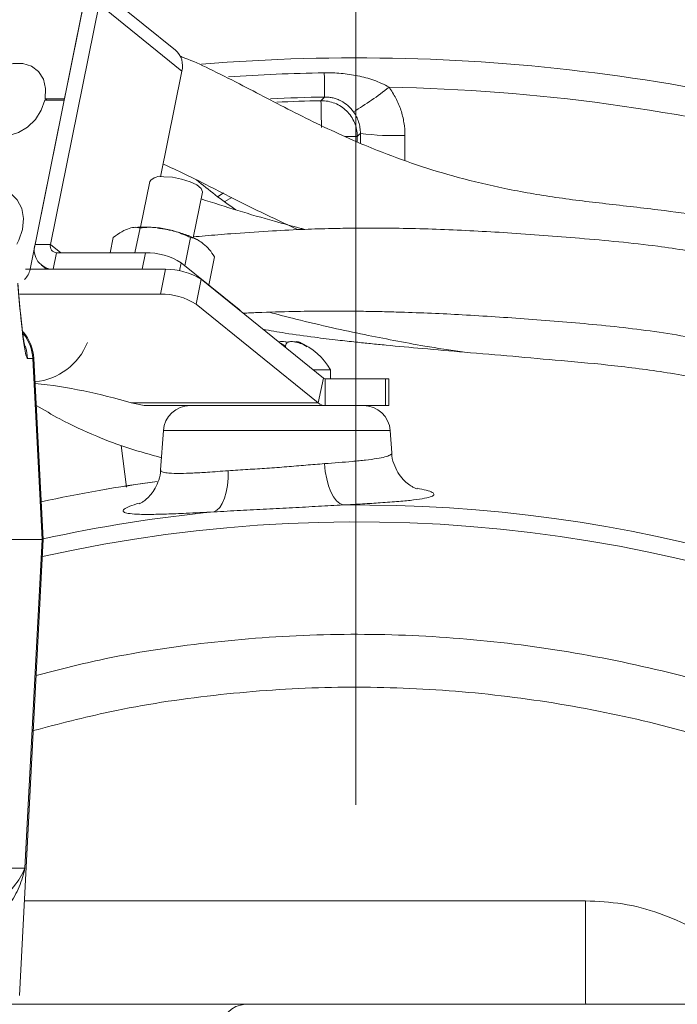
# Model space of a CAD drawing. Header units: millimetres. Extents: x 0 to 8410, y 0 to 5940.
# Tile 29 of 256: x 2121 to 2195, y 1340 to 1450. Entities that reach past the tile are written whole.
import ezdxf

# ---------------------------------------------------------------- set-up
doc = ezdxf.new("R2010")
doc.units = ezdxf.units.MM
doc.header["$LTSCALE"] = 10
doc.linetypes.add('CENTERX2', pattern=[20.32, 12.7, -2.54, 2.54, -2.54])
doc.styles.add('SLDTEXTSTYLE0', font='TXT', dxfattribs={"width": 0.605})
doc.dimstyles.new('SLDDIMSTYLE0', dxfattribs={"dimtxt": 50, "dimasz": 50, "dimexe": 0, "dimexo": 0.0625, "dimgap": 12.5, "dimtad": 1, "dimtoh": 1, "dimdec": 1, "dimrnd": 1e-09, "dimzin": 12, "dimdsep": 46, "dimtxsty": 'SLDTEXTSTYLE0', "dimsah": 1, "dimcen": 0.09, "dimadec": 0, "dimazin": 0, "dimtfac": 1, "dimtofl": 0, "dimtmove": 0, "dimatfit": 3, "dimfxl": 1, "dimfrac": 2, "dimtolj": 1, "dimtzin": 12, "dimarcsym": 0})

# ---------------------------------------------------------------- blocks, each defined once
blk = doc.blocks.new('*D45')
at = {"color": 7, "linetype": 'Continuous', "lineweight": 0}
for p, q in [((2158.71, 1488.85), (2158.71, 1614.71)), ((2378.71, 1370.51), (2378.71, 1614.71)), ((2378.71, 1599.71), (2158.71, 1599.71))]:
    blk.add_line(p, q, dxfattribs=at)
for points in [[(2158.71, 1599.71), (2208.71, 1592.21), (2208.71, 1607.21)], [(2378.71, 1599.71), (2328.71, 1607.21), (2328.71, 1592.21)]]:
    blk.add_solid(points, dxfattribs=at)
at = {"color": 7, "linetype": 'Continuous', "lineweight": 0, "insert": (2211.42, 1664.16), "char_height": 50, "attachment_point": 1, "style": 'SLDTEXTSTYLE0'}
blk.add_mtext('220', dxfattribs=at)

msp = doc.modelspace()

# ---------------------------------------------------------------- linework, layer by layer
at = {"color": 7, "linetype": 'CENTERX2', "lineweight": 0}
msp.add_line((2158.705367, 1488.853734), (2158.705367, 976.174264), dxfattribs=at)
at = {"color": 7, "linetype": 'Continuous', "lineweight": 0}
for p, q in [((2138.506333, 1446.280201), (2129.234495, 1453.772326)), ((2128.402303, 1452.366104), (2126.077636, 1440.858593)), ((2122.783205, 1424.550583), (2128.215001, 1451.438924)), ((2124.515257, 1424.550583), (2129.94705, 1451.438924)), ((2136.828935, 1432.116096), (2139.21889, 1443.946784)), ((2126.040174, 1440.673148), (2122.221294, 1421.769028)), ((2126.040174, 1440.673148), (2123.874127, 1440.673148)), ((2126.077636, 1440.858593), (2123.911588, 1440.858593)), ((2123.911588, 1440.858593), (2124.141073, 1440.673148)), ((2135.632128, 1431.597581), (2134.596142, 1426.469271)), ((2140.480059, 1425.294658), (2141.513324, 1430.409496)), ((2143.86425, 1430.315798), (2143.260908, 1429.90682)), ((2134.529746, 1426.402261), (2133.96838, 1423.623403)), ((2131.537894, 1425.320869), (2131.194983, 1423.623403)), ((2140.198148, 1425.320869), (2139.559998, 1422.161912)), ((2135.15327, 1423.623403), (2125.193978, 1423.623403)), ((2139.142121, 1422.499587), (2145.632408, 1417.255094)), ((2142.874696, 1423.15807), (2142.236548, 1419.999128)), ((2121.702957, 1421.769028), (2137.376739, 1421.769028)), ((2123.49576, 1422.21718), (2124.050352, 1421.769028)), ((2134.778662, 1421.769028), (2124.819371, 1421.769028)), ((2141.365592, 1420.645212), (2155.050841, 1409.586822)), ((2121.091197, 1418.987488), (2136.81483, 1418.987488)), ((2140.80368, 1417.863657), (2154.488931, 1406.805267)), ((2123.705367, 1391.513993), (2122.643499, 1411.775683)), ((2155.837907, 1410.514002), (2153.90341, 1410.514002)), ((2155.837907, 1409.514), (2155.837907, 1410.514002)), ((2155.238144, 1409.514), (2161.998162, 1409.514)), ((2161.998162, 1409.514), (2162.400085, 1409.514)), ((2162.400085, 1406.513994), (2162.400085, 1409.514)), ((2134.981143, 1406.513994), (2133.554122, 1406.805267)), ((2140.355344, 1406.513994), (2134.981143, 1406.513994)), ((2140.355344, 1406.513994), (2152.800437, 1406.513994)), ((2155.238144, 1406.513994), (2152.800437, 1406.513994)), ((2155.238144, 1406.513994), (2161.998162, 1406.513994)), ((2161.998162, 1406.513994), (2162.400085, 1406.513994)), ((2137.142761, 1403.723275), (2136.835077, 1399.323185)), ((2162.708105, 1401.219924), (2162.533054, 1403.723275)), ((2110.988549, 1391.513993), (2123.577214, 1391.513993)), ((2121.032572, 1340.514002), (2123.705367, 1391.513993)), ((2123.577214, 1391.513993), (2123.705367, 1391.513993)), ((2110.219928, 1339.514), (2146.314442, 1339.514)), ((2146.314442, 1339.514), (2151.148773, 1339.514)), ((2151.148773, 1339.514), (2198.408461, 1339.514))]:
    msp.add_line(p, q, dxfattribs=at)
at = {"color": 8, "linetype": 'Continuous', "lineweight": 0}
for p, q in [((2129.94705, 1451.438924), (2139.21889, 1443.946784)), ((2159.192702, 1435.870593), (2159.194976, 1436.979046)), ((2157.485594, 1436.632251), (2158.854362, 1436.632251)), ((2158.854362, 1436.632251), (2158.854362, 1436.01193)), ((2164.181669, 1436.738362), (2164.175134, 1433.944499)), ((2122.783205, 1424.550583), (2124.515257, 1424.550583)), ((2124.515257, 1424.550583), (2125.662687, 1423.623403)), ((2125.193978, 1423.623403), (2124.819371, 1421.769028)), ((2134.778662, 1421.769028), (2135.15327, 1423.623403)), ((2139.142121, 1422.499587), (2138.960232, 1421.599199)), ((2137.376739, 1421.769028), (2136.81483, 1418.987488)), ((2141.365592, 1420.645212), (2140.80368, 1417.863657)), ((2145.62239, 1417.205503), (2145.632408, 1417.255094)), ((2122.516314, 1411.775683), (2121.949258, 1411.775683)), ((2122.516314, 1411.775683), (2123.577214, 1391.513993)), ((2122.643499, 1411.775683), (2122.516314, 1411.775683)), ((2155.050841, 1409.586822), (2154.488931, 1406.805267)), ((2155.238144, 1409.514), (2155.238144, 1406.513994)), ((2161.998162, 1409.514), (2161.998162, 1406.513994)), ((2154.488931, 1406.805267), (2133.554122, 1406.805267)), ((2162.533054, 1403.723275), (2137.142761, 1403.723275)), ((2133.012884, 1397.371848), (2132.429995, 1402.063077)), ((2123.577214, 1391.513993), (2121.652378, 1354.752322)), ((2115.71893, 1354.752322), (2121.652378, 1354.752322)), ((2121.587108, 1351.095205), (2184.392252, 1351.095205))]:
    msp.add_line(p, q, dxfattribs=at)
at = {"color": 7, "linetype": 'Continuous', "lineweight": 0, "flags": 128}
for points in [[(2116.93628, 1437.716161), (2116.418781, 1438.594421), (2116.192995, 1439.645549), (2116.2769, 1440.78586), (2116.663816, 1441.924577), (2117.322939, 1442.971041), (2118.201806, 1443.841984), (2119.230452, 1444.468041), (2120.326987, 1444.799384), (2121.404129, 1444.80965), (2122.376128, 1444.498008), (2123.16561, 1443.889265), (2123.709726, 1443.031897), (2123.965162, 1441.994136), (2123.911588, 1440.858593)], [(2123.874127, 1440.673148), (2123.477499, 1439.554965), (2122.819065, 1438.530182), (2121.949612, 1437.67785), (2120.93621, 1437.063699), (2119.857019, 1436.735114), (2118.795286, 1436.717441), (2117.832902, 1437.012037), (2117.044105, 1437.596177)], [(2137.181951, 1432.127362), (2138.15442, 1432.059591), (2139.177342, 1431.864445), (2140.127339, 1431.565454), (2140.889826, 1431.198691), (2141.372838, 1430.8084), (2141.518115, 1430.441638), (2141.513324, 1430.409496)], [(2118.98782, 1430.745279), (2119.036521, 1430.732613), (2120.018012, 1430.289512), (2120.790525, 1429.555227), (2121.2975, 1428.583538), (2121.501825, 1427.445551), (2121.388535, 1426.224594), (2120.965927, 1425.010045), (2120.733685, 1424.575155)], [(2144.810017, 1429.795702), (2144.273122, 1429.511552), (2144.025613, 1429.351052)], [(2145.632408, 1417.255094), (2145.853814, 1417.035838), (2145.884808, 1416.993444)]]:
    msp.add_lwpolyline(points, dxfattribs=at)
at = {"color": 8, "linetype": 'Continuous', "lineweight": 0, "flags": 128}
for points in [[(2155.198486, 1441.039314), (2155.197197, 1441.115951), (2155.194499, 1441.276391), (2155.190438, 1441.51788), (2155.185083, 1441.836317), (2155.178524, 1442.226266), (2155.170876, 1442.681094), (2155.162266, 1443.193023), (2155.152843, 1443.753352)], [(2154.784602, 1440.62606), (2155.059034, 1440.900167), (2155.198486, 1441.039314)], [(2154.841034, 1437.630703), (2154.830372, 1438.196605), (2154.820094, 1438.742181), (2154.810568, 1439.247837), (2154.802135, 1439.695408), (2154.795101, 1440.068816), (2154.789715, 1440.35465), (2154.786173, 1440.542658), (2154.784602, 1440.62606)], [(2159.194976, 1436.979046), (2159.09095, 1436.873203), (2158.854362, 1436.632251)], [(2121.949258, 1411.775683), (2121.810342, 1412.713026), (2121.666494, 1413.191711)], [(2157.267954, 1395.389115), (2156.900031, 1395.541017), (2156.542242, 1395.843794), (2156.205774, 1396.287983), (2155.90115, 1396.859681), (2155.637898, 1397.541036), (2155.42425, 1398.310711), (2155.266888, 1399.144655), (2155.170732, 1400.01679)], [(2144.401809, 1399.221455), (2144.38429, 1398.376127), (2144.306101, 1397.565862), (2144.169538, 1396.814426), (2143.978611, 1396.143903), (2143.738923, 1395.573964), (2143.457513, 1395.121341), (2143.14264, 1394.799327), (2142.80355, 1394.617369)], [(2184.392252, 1351.095205), (2184.392863, 1348.814589), (2184.394345, 1346.633156), (2184.396648, 1344.631081), (2184.399686, 1342.881923), (2184.403344, 1341.449951), (2184.407492, 1340.387796), (2184.411975, 1339.73447), (2184.41663, 1339.514)]]:
    msp.add_lwpolyline(points, dxfattribs=at)
at = {"color": 7, "linetype": 'Continuous', "lineweight": 0}
for centre, radius, start, end in [((2136.980377, 1444.538714), 2.315452, 345.18828944, 48.77395597), ((2136.817452, 1430.66185), 1.51016, 76.03290068, 141.71135917), ((2124.848534, 1423.926415), 2.157584, 163.18453646, 269.22552005), ((2125.203686, 1424.342521), 0.719184, 163.18379541, 269.22655369), ((2135.256969, 1416.350586), 7.273556, 57.7138855, 90.81689321), ((2119.875092, 1422.270108), 2.399113, 316.47073895, 347.9444075), ((2137.480518, 1414.496486), 7.273282, 57.71324266, 90.81755002), ((2136.918561, 1411.714868), 7.27336, 57.71321044, 90.81717167), ((2117.65035, 1411.513999), 5, 3, 40.3126556), ((2122.121233, 1416.14991), 7.00951, 275.39255282, 338.46555353), ((2149.718518, 1407.115017), 7, 29.04974724, 67.70951416), ((2155.246314, 1409.812302), 0.298414, 229.07738832, 268.43129335), ((2116.874628, 1352.345544), 56.956711, 72.97163434, 84.03940913), ((2140.135453, 1403.513999), 3, 90, 176), ((2155.27096, 1407.707604), 1.194061, 229.08547973, 268.42515775), ((2159.540362, 1403.513999), 3, 4, 90), ((2158.705367, 1232.513999), 166.998049, 97.65732361, 102.17593907)]:
    msp.add_arc(centre, radius, start, end, dxfattribs=at)
at = {"color": 8, "linetype": 'Continuous', "lineweight": 0}
for centre, radius, start, end in [((2158.705367, 1232.513999), 212.912208, 70.1541171, 94.65439855), ((2158.705367, 1232.513999), 211.269224, 90.96348278, 93.87771987), ((2140.580481, 1469.648423), 35.118207, 300.52244285, 308.4148809), ((2158.705367, 1232.513999), 209.650755, 75.51009891, 88.98990109), ((2158.705367, 1232.513999), 208.554805, 90.96348278, 92.62616206), ((2158.705367, 1232.513999), 208.148995, 91.07930664, 92.44297739), ((2163.09865, 1466.079118), 29.360737, 262.35958063, 272.11392863), ((2117.520595, 1411.5144), 5.002547, 2.99392406, 37.31156047), ((2158.705367, 1232.513999), 166.998004, 97.65304697, 102.17594158), ((2158.705367, 1232.513999), 162.881464, 24.99097167, 90.50563642), ((2158.705367, 1232.513999), 162.881464, 95.60260563, 102.40992828), ((2158.705367, 1232.513999), 160.972778, 25.40886952, 102.59433865), ((2146.447423, 1336.660208), 2.856888, 92.66794129, 179.78342325)]:
    msp.add_arc(centre, radius, start, end, dxfattribs=at)
msp.add_ellipse((2121.005052, 1429.775679), major_axis=(-0.945931, 17.999955), ratio=0.042699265, start_param=2.1387750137, end_param=3.1393487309, dxfattribs=at)
at = {"color": 7, "linetype": 'Continuous', "lineweight": 0}
for points, knots in [([(2346.583246, 1298.513999), (2345.219253, 1301.865357), (2342.305486, 1309.024543), (2337.041337, 1319.818827), (2330.977696, 1331.064393), (2324.133775, 1342.264125), (2316.507671, 1353.204098), (2308.102484, 1363.643508), (2299.01654, 1373.370686), (2289.403091, 1382.15991), (2279.606033, 1390.002266), (2269.889984, 1396.910797), (2260.459391, 1402.923824), (2251.474623, 1408.098089), (2243.078488, 1412.485693), (2234.123656, 1416.740675), (2224.40255, 1420.791012), (2213.724229, 1424.354768), (2203.3524, 1426.85887), (2194.487127, 1428.22571), (2187.12565, 1429.045862), (2181.133734, 1429.751132), (2175.480215, 1430.722139), (2170.267084, 1431.962461), (2165.50617, 1433.408007), (2161.589175, 1434.850403), (2158.149838, 1436.29002), (2155.066179, 1437.705097), (2151.855772, 1439.292267), (2148.707831, 1440.916069), (2145.465617, 1442.621529), (2142.378666, 1444.174864), (2140.231424, 1445.174849), (2139.167424, 1445.545971), (2138.977854, 1445.612093)], [0, 0, 0, 0, 0.03996598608, 0.08537550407, 0.13258963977, 0.18107933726, 0.23030005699, 0.27982120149, 0.32902419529, 0.3772043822, 0.42359591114, 0.46758454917, 0.50885267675, 0.54711508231, 0.58209635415, 0.61348559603, 0.65662539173, 0.69836211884, 0.73773614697, 0.7743789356, 0.79739568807, 0.81956890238, 0.84102519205, 0.8608534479, 0.87908727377, 0.89663209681, 0.90798534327, 0.92155521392, 0.93585466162, 0.95039287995, 0.96490008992, 0.98203088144, 0.99679850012, 1, 1, 1, 1]), ([(2137.116876, 1433.541452), (2137.919377, 1433.176828), (2139.713525, 1432.36164), (2143.117628, 1430.628577), (2147.30092, 1428.492948), (2150.597251, 1426.954856), (2152.210551, 1426.202079)], [0, 0, 0, 0, 0.1779879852, 0.397926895, 0.7053317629, 1, 1, 1, 1]), ([(2145.274222, 1428.40371), (2144.48439, 1428.961727), (2142.961893, 1430.037372), (2141.542958, 1431.200358), (2140.86013, 1431.760018)], [0, 0, 0, 0, 0.5187738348, 1, 1, 1, 1]), ([(2152.981044, 1426.234027), (2152.835864, 1426.270629), (2151.693975, 1426.558518), (2149.194064, 1427.244387), (2145.446228, 1428.325012), (2142.733094, 1429.200979), (2141.358821, 1429.644679)], [0, 0, 0, 0, 0.03691701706, 0.29036351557, 0.64055059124, 1, 1, 1, 1]), ([(2131.537894, 1425.320869), (2131.861314, 1425.554772), (2132.740585, 1426.190677), (2133.77247, 1426.536532), (2134.377322, 1426.429287), (2134.529746, 1426.402261)], [0, 0, 0, 0, 0.3032427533, 0.8244163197, 1, 1, 1, 1]), ([(2136.814291, 1426.326429), (2136.690581, 1426.348329), (2136.114819, 1426.450257), (2135.13994, 1426.513343), (2134.371057, 1426.468887), (2134.00323, 1426.44762)], [0, 0, 0, 0, 0.1249150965, 0.5813664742, 1, 1, 1, 1]), ([(2140.198148, 1425.320869), (2139.659199, 1425.554772), (2138.193965, 1426.190682), (2136.221867, 1426.536531), (2134.870333, 1426.429287), (2134.529746, 1426.402261)], [0, 0, 0, 0, 0.3032404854, 0.8244161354, 1, 1, 1, 1]), ([(2140.861713, 1425.093462), (2140.710273, 1425.177046), (2140.196034, 1425.460868), (2139.147704, 1425.81821), (2137.919361, 1426.158225), (2137.139022, 1426.277001), (2136.814291, 1426.326429)], [0, 0, 0, 0, 0.1371125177, 0.4655879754, 0.7776096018, 1, 1, 1, 1]), ([(2341.958805, 1298.513999), (2340.577525, 1301.972127), (2338.009466, 1308.401437), (2333.477526, 1317.632253), (2328.674494, 1326.565342), (2323.138492, 1335.77773), (2316.796357, 1345.237123), (2309.588318, 1354.794742), (2301.484035, 1364.270434), (2292.440251, 1373.394782), (2282.56105, 1381.922739), (2272.117093, 1389.756765), (2261.389825, 1396.815152), (2250.693052, 1403.060072), (2240.368364, 1408.463712), (2230.689101, 1413.020412), (2221.75938, 1416.719048), (2213.557161, 1419.618133), (2206.012395, 1421.798988), (2199.066673, 1423.345124), (2191.720234, 1424.522176), (2183.967927, 1425.242881), (2175.846336, 1425.858592), (2168.183273, 1426.271715), (2162.375569, 1426.390616), (2158.190777, 1426.372367), (2155.471422, 1426.324), (2152.358815, 1426.22205), (2148.721476, 1426.035568), (2145.129676, 1425.783425), (2142.335283, 1425.55317), (2140.934711, 1425.426638), (2140.498765, 1425.387253)], [0, 0, 0, 0, 0.043571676, 0.0810079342, 0.1202873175, 0.1622703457, 0.2067578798, 0.2535363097, 0.3023147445, 0.3525965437, 0.4037592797, 0.454936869, 0.5053083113, 0.5539837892, 0.5998609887, 0.6416692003, 0.6791686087, 0.7129513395, 0.7434531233, 0.7710511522, 0.7962033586, 0.8304952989, 0.8621430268, 0.8915362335, 0.9206718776, 0.9305077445, 0.9407747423, 0.9526627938, 0.967156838, 0.9835353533, 0.9948751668, 1, 1, 1, 1]), ([(2142.874696, 1423.15807), (2142.683912, 1423.448977), (2142.294371, 1424.042948), (2141.478649, 1424.72762), (2140.778141, 1425.252368), (2140.290821, 1425.309924), (2140.198148, 1425.320869)], [0, 0, 0, 0, 0.2449427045, 0.5001216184, 0.9049389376, 1, 1, 1, 1]), ([(2121.626219, 1413.137858), (2121.622506, 1413.153679), (2121.613745, 1413.191003), (2121.551475, 1413.528848), (2121.461647, 1414.133875), (2121.3432, 1415.070074), (2121.206348, 1416.32212), (2121.057603, 1417.86386), (2120.941122, 1419.207812), (2120.87564, 1420.020353), (2120.861522, 1420.19554)], [0, 0, 0, 0, 0.0781667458, 0.1844050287, 0.3138099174, 0.4613380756, 0.6202072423, 0.785302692, 0.9537105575, 1, 1, 1, 1]), ([(2146.068402, 1416.845103), (2146.602845, 1416.871552), (2148.480687, 1416.964485), (2151.414562, 1417.045109), (2154.624654, 1417.08804), (2157.242969, 1417.088332), (2159.497162, 1417.066416), (2161.635411, 1417.026843), (2165.313926, 1416.928521), (2170.772059, 1416.695629), (2178.091906, 1416.193614), (2185.776632, 1415.586287), (2193.581336, 1414.682708), (2201.576661, 1413.123118), (2209.847851, 1410.848699), (2218.618634, 1407.768974), (2227.871428, 1403.892097), (2237.713576, 1399.17848), (2248.169181, 1393.58917), (2259.087935, 1387.034715), (2270.083718, 1379.536359), (2280.765581, 1371.125887), (2290.778998, 1361.844117), (2299.829911, 1351.785659), (2307.951671, 1341.302938), (2315.163201, 1330.660915), (2321.438185, 1320.078524), (2327.059173, 1309.457486), (2330.166965, 1302.199016), (2331.744744, 1298.513999)], [0, 0, 0, 0, 0.0068388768, 0.0240293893, 0.0375782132, 0.0480132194, 0.0575950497, 0.0664490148, 0.0753569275, 0.1046216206, 0.1361681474, 0.1688366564, 0.2028096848, 0.2361644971, 0.2724651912, 0.3119530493, 0.3544592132, 0.4001581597, 0.4508733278, 0.505384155, 0.5622548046, 0.6202463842, 0.6783599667, 0.7358979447, 0.7923535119, 0.8471109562, 0.8994891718, 0.9489721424, 1, 1, 1, 1]), ([(2149.005893, 1416.961273), (2149.993858, 1416.698013), (2152.342591, 1416.072155), (2155.893612, 1415.253694), (2159.549883, 1414.465243), (2162.992704, 1413.789029), (2166.653249, 1413.115474), (2169.22783, 1412.726157), (2170.637206, 1412.513038)], [0, 0, 0, 0, 0.139186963, 0.3308954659, 0.4953202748, 0.6470651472, 0.806796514, 1, 1, 1, 1]), ([(2239.019721, 1393.564021), (2237.786467, 1394.234087), (2233.342447, 1396.648666), (2225.798893, 1400.157945), (2216.749518, 1403.928267), (2208.498422, 1406.768318), (2200.989965, 1408.808255), (2194.118946, 1410.163997), (2187.756621, 1411.005079), (2181.856473, 1411.529968), (2176.26708, 1412.026392), (2171.087872, 1412.47475), (2166.357667, 1412.880422), (2162.851464, 1413.198729), (2160.374713, 1413.441196), (2158.57722, 1413.626919), (2156.489093, 1413.856809), (2153.836251, 1414.182635), (2151.030239, 1414.562875), (2149.108302, 1414.908045), (2148.28193, 1415.056457)], [0, 0, 0, 0, 0.04458040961, 0.16064513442, 0.26405792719, 0.35590096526, 0.43762544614, 0.51102422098, 0.57819506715, 0.64138694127, 0.69917464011, 0.75646152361, 0.80660782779, 0.85023947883, 0.86871600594, 0.88619198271, 0.90813368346, 0.93639827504, 0.97265324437, 1, 1, 1, 1]), ([(2151.107127, 1413.580974), (2150.994953, 1413.60862), (2150.656015, 1413.692155), (2150.262898, 1413.704746), (2150.04472, 1413.651738), (2150.025961, 1413.64718)], [0, 0, 0, 0, 0.3113617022, 0.9407898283, 1, 1, 1, 1]), ([(2150.800519, 1413.106685), (2150.825238, 1413.254574), (2150.868066, 1413.510807), (2151.237857, 1413.680308), (2151.722619, 1413.686292), (2152.315897, 1413.543264), (2152.833341, 1413.329688), (2153.135313, 1413.161365), (2153.233409, 1413.106685)], [0, 0, 0, 0, 0.2355680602, 0.4081479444, 0.5811455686, 0.7450757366, 0.9171878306, 1, 1, 1, 1]), ([(2153.233409, 1413.106685), (2152.996217, 1413.255086), (2152.585252, 1413.512209), (2152.170387, 1413.676403), (2151.976965, 1413.697292), (2151.986539, 1413.614991), (2151.989834, 1413.586666)], [0, 0, 0, 0, 0.3505826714, 0.6074282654, 0.8648909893, 1, 1, 1, 1]), ([(2150.197318, 1413.508718), (2150.353267, 1413.435385), (2150.59002, 1413.324053), (2150.746956, 1413.161996), (2150.800519, 1413.106685)], [0, 0, 0, 0, 0.6586961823, 1, 1, 1, 1]), ([(2122.918031, 1406.53724), (2123.79232, 1406.016308), (2125.985203, 1404.709713), (2129.432508, 1403.134271), (2133.23966, 1401.698918), (2135.709087, 1401.018612), (2136.930111, 1400.682231)], [0, 0, 0, 0, 0.1993187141, 0.4999292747, 0.7527369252, 1, 1, 1, 1]), ([(2165.53817, 1397.185852), (2165.543855, 1397.184278), (2165.573646, 1397.176032), (2165.447816, 1397.215476), (2165.117985, 1397.365693), (2164.592052, 1397.688994), (2163.970986, 1398.232405), (2163.357234, 1399.019113), (2162.917001, 1400.022823), (2162.688613, 1400.795279), (2162.712182, 1401.200913), (2162.713197, 1401.218375)], [0, 0, 0, 0, 0.0315977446, 0.1655663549, 0.2865663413, 0.4069732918, 0.5361358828, 0.6802936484, 0.8340592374, 0.9928564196, 1, 1, 1, 1]), ([(2136.828582, 1399.316629), (2136.829536, 1399.298862), (2136.850502, 1398.908756), (2136.64488, 1398.193374), (2136.267488, 1397.277958), (2135.768333, 1396.567798), (2135.272295, 1396.063243), (2134.850007, 1395.743037), (2134.567229, 1395.574093), (2134.43931, 1395.515252), (2134.458875, 1395.523306), (2134.464652, 1395.525684)], [0, 0, 0, 0, 0.0077375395, 0.1698903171, 0.3173286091, 0.452362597, 0.5756379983, 0.6914806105, 0.8112050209, 0.9442603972, 1, 1, 1, 1])]:
    msp.add_open_spline(points, degree=3, knots=knots, dxfattribs=at)
at = {"color": 8, "linetype": 'Continuous', "lineweight": 0}
for points, knots in [([(2155.152843, 1443.753353), (2155.781843, 1443.763931), (2156.408756, 1443.742523), (2157.658372, 1443.632667), (2158.280666, 1443.544092), (2159.504589, 1443.292723), (2160.111191, 1443.129187), (2161.289326, 1442.709844), (2161.859766, 1442.456759), (2162.401225, 1442.132175)], [0, 0, 0, 0, 0.25, 0.25, 0.5, 0.5, 0.75, 0.75, 1, 1, 1, 1]), ([(2162.401225, 1442.132175), (2162.688941, 1441.746638), (2162.94818, 1441.333104), (2163.390572, 1440.482188), (2163.576578, 1440.041485), (2163.87804, 1439.129511), (2163.993469, 1438.655465), (2164.145205, 1437.70383), (2164.182876, 1437.22343), (2164.181669, 1436.738364)], [0, 0, 0, 0, 0.25, 0.25, 0.5, 0.5, 0.75, 0.75, 1, 1, 1, 1]), ([(2154.784602, 1440.626064), (2155.051174, 1440.630529), (2155.313739, 1440.608514), (2155.831181, 1440.513675), (2156.088807, 1440.439593), (2156.580188, 1440.243459), (2156.813644, 1440.122316), (2157.256228, 1439.834146), (2157.465799, 1439.665832), (2157.841882, 1439.297032), (2158.011009, 1439.095158), (2158.3103, 1438.655417), (2158.437015, 1438.422061), (2158.64161, 1437.937459), (2158.720748, 1437.682783), (2158.826843, 1437.162275), (2158.853805, 1436.898863), (2158.854362, 1436.632255)], [0, 0, 0, 0, 0.125, 0.125, 0.25, 0.25, 0.375, 0.375, 0.5, 0.5, 0.625, 0.625, 0.75, 0.75, 0.875, 0.875, 1, 1, 1, 1]), ([(2158.41617, 1439.396528), (2158.222557, 1439.658977), (2158.011115, 1439.886408), (2157.548054, 1440.288528), (2157.294607, 1440.46309), (2156.891811, 1440.675662), (2156.753096, 1440.738819), (2156.464474, 1440.849194), (2156.313112, 1440.896738), (2156.003903, 1440.972057), (2155.846639, 1440.999885), (2155.526166, 1441.035225), (2155.361881, 1441.042631), (2155.198486, 1441.039318)], [0, 0, 0, 0, 0.25, 0.25, 0.5, 0.5, 0.625, 0.625, 0.75, 0.75, 0.875, 0.875, 1, 1, 1, 1]), ([(2159.194976, 1436.979051), (2159.196938, 1437.195012), (2159.181801, 1437.409252), (2159.117559, 1437.834313), (2159.067861, 1438.046422), (2158.936526, 1438.45533), (2158.854929, 1438.653301), (2158.659564, 1439.036157), (2158.54448, 1439.222599), (2158.41617, 1439.396528)], [0, 0, 0, 0, 0.25, 0.25, 0.5, 0.5, 0.75, 0.75, 1, 1, 1, 1]), ([(2155.170732, 1400.01679), (2156.249152, 1400.097894), (2157.967998, 1400.227164), (2159.830765, 1400.412051), (2161.07681, 1400.575912), (2161.998425, 1400.758959), (2162.541745, 1400.964423), (2162.76065, 1401.120962), (2162.695961, 1401.210519), (2162.68977, 1401.21909)], [0, 0, 0, 0, 0.2483841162, 0.3958885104, 0.5433900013, 0.6904898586, 0.8375876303, 0.9844565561, 1, 1, 1, 1]), ([(2144.401809, 1399.221455), (2145.128388, 1399.269477), (2146.526604, 1399.36189), (2148.756245, 1399.495695), (2150.941294, 1399.658001), (2153.12386, 1399.85042), (2154.482012, 1399.96081), (2155.170732, 1400.01679)], [0, 0, 0, 0, 0.2104783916, 0.4050408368, 0.6052996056, 0.7998471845, 1, 1, 1, 1]), ([(2136.874729, 1399.318283), (2136.861635, 1399.291192), (2136.806458, 1399.177033), (2137.089559, 1399.049513), (2137.765572, 1398.929002), (2138.898807, 1398.904917), (2140.401791, 1398.956153), (2142.16535, 1399.058359), (2143.604929, 1399.163342), (2144.401809, 1399.221455)], [0, 0, 0, 0, 0.0456926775, 0.1925503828, 0.3394014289, 0.5244272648, 0.6712067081, 0.817996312, 1, 1, 1, 1]), ([(2165.562008, 1397.25553), (2165.914522, 1397.186819), (2166.692765, 1397.035125), (2167.308312, 1396.795948), (2167.507282, 1396.556996), (2167.225283, 1396.334476), (2166.457253, 1396.132013), (2165.223764, 1395.94847), (2163.547548, 1395.784227), (2161.595301, 1395.640647), (2159.485867, 1395.510929), (2158.007244, 1395.429719), (2157.267954, 1395.389115)], [0, 0, 0, 0, 0.0892103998, 0.1969494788, 0.3001023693, 0.403254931, 0.5086746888, 0.6140866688, 0.7190943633, 0.8240913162, 0.9120482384, 1, 1, 1, 1]), ([(2142.80355, 1394.617369), (2141.73345, 1394.562273), (2139.794411, 1394.46244), (2137.432528, 1394.368465), (2135.414463, 1394.324115), (2133.905324, 1394.355033), (2132.965403, 1394.473991), (2132.570408, 1394.655708), (2132.692217, 1394.912659), (2133.265464, 1395.227081), (2134.048525, 1395.475026), (2134.434267, 1395.597165)], [0, 0, 0, 0, 0.1287053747, 0.2332160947, 0.3377349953, 0.4703358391, 0.5759115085, 0.6814941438, 0.788701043, 0.8959125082, 1, 1, 1, 1]), ([(2157.267954, 1395.389115), (2156.355273, 1395.342848), (2154.510948, 1395.249353), (2151.617229, 1395.079326), (2148.677506, 1394.921755), (2145.700716, 1394.778667), (2143.781474, 1394.671814), (2142.80355, 1394.617369)], [0, 0, 0, 0, 0.1948432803, 0.3937346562, 0.5906222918, 0.7914071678, 1, 1, 1, 1]), ([(2122.908073, 1376.300742), (2125.258979, 1376.911233), (2131.573634, 1378.551044), (2142.083565, 1380.100682), (2154.296366, 1381.034343), (2166.539994, 1380.867434), (2178.726247, 1379.689699), (2190.7737, 1377.5035), (2202.335528, 1374.386749), (2213.355942, 1370.409066), (2223.797296, 1365.664658), (2233.876157, 1360.173691), (2240.18424, 1355.864614), (2243.333331, 1353.713458)], [0, 0, 0, 0, 0.0575747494, 0.1546487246, 0.2513763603, 0.3478193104, 0.4446053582, 0.5413909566, 0.637833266, 0.7282336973, 0.8189179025, 0.9096010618, 1, 1, 1, 1]), ([(2239.865488, 1348.952664), (2236.844376, 1351.012852), (2230.792677, 1355.139691), (2221.125204, 1360.397969), (2211.111054, 1364.941093), (2200.542349, 1368.749838), (2189.455152, 1371.734295), (2177.902803, 1373.827399), (2166.217585, 1374.955642), (2154.478134, 1375.113154), (2142.76577, 1374.22773), (2132.083819, 1372.624925), (2125.434872, 1370.887438), (2122.585351, 1370.142808)], [0, 0, 0, 0, 0.0890408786, 0.1783610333, 0.2676823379, 0.3567248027, 0.4517224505, 0.5470572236, 0.6423924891, 0.7373907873, 0.8326690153, 0.9282874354, 1, 1, 1, 1]), ([(2121.652378, 1354.752322), (2121.65101, 1354.745785), (2121.50331, 1354.040455), (2121.064563, 1352.642504), (2119.98318, 1350.636952), (2118.464457, 1348.786647), (2116.377327, 1347.066732), (2114.068391, 1345.976789), (2112.234571, 1345.451697), (2111.432295, 1345.397925), (2111.260316, 1345.386398)], [0, 0, 0, 0, 0.00154957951, 0.16720371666, 0.33285390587, 0.50069266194, 0.66850762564, 0.87017124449, 0.9721693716, 1, 1, 1, 1]), ([(2118.083383, 1350.922053), (2118.145947, 1350.946883), (2119.169733, 1351.353193), (2120.513819, 1352.685372), (2121.384302, 1354.041505), (2121.651132, 1354.749016), (2121.652378, 1354.752322)], [0, 0, 0, 0, 0.0313902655, 0.5136599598, 0.9977276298, 1, 1, 1, 1]), ([(2184.392252, 1351.095205), (2185.777606, 1351.028395), (2188.588507, 1350.892837), (2192.670603, 1349.805086), (2196.544766, 1348.073365), (2199.903275, 1345.865943), (2201.765759, 1344.039389), (2202.609888, 1343.211544)], [0, 0, 0, 0, 0.2035913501, 0.4130891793, 0.6167248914, 0.8262892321, 1, 1, 1, 1])]:
    msp.add_open_spline(points, degree=3, knots=knots, dxfattribs=at)

# ---------------------------------------------------------------- dimensions: what is measured, and where the dimension line sits
at = {"color": 7, "linetype": 'Continuous', "lineweight": 0}
dim = msp.add_linear_dim(base=(2158.705367, 1599.705099), p1=(2378.705367, 1370.513999), p2=(2158.705367, 1488.853734), dimstyle='SLDDIMSTYLE0', dxfattribs=at)
dim.commit()
dim.dimension.update_dxf_attribs({"geometry": '*D45', "text_midpoint": (2268.705367, 1599.705099), "dimtype": 160})

doc.saveas('drawing.dxf')
